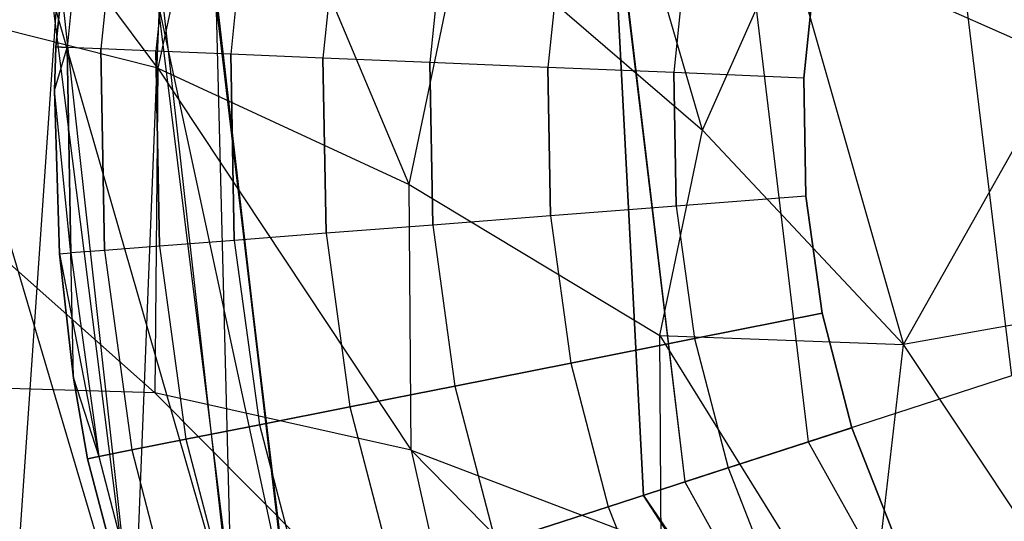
# Model space of a CAD drawing. Extents: x 1.3 to 51.4, y -26.2 to 21.9.
# Tile 36 of 53: x 4.398 to 4.793, y -7.063 to -6.862. Entities that reach past the tile are written whole.
import ezdxf

# ---------------------------------------------------------------- set-up
doc = ezdxf.new("R2010")
doc.units = 0
doc.header["$LTSCALE"] = 2.54
doc.layers.get('0').update_dxf_attribs({"color": 13, "linetype": 'CONTINUOUS'})

# ---------------------------------------------------------------- blocks, each defined once
blk = doc.blocks.new('ARES-205_STL')
at = {"color": 0}
for p, q in [((4.45377, -6.88132, 28.24597), (4.28858, -6.65873, 27.5545)), ((4.45377, -6.88132, 28.24597), (4.28858, -6.65873, 27.5545)), ((4.67194, -6.90613, 28.88871), (4.61961, -6.7262, 28.5734)), ((4.67194, -6.90613, 28.88871), (4.61961, -6.7262, 28.5734)), ((4.48132, -6.75405, 28.246), (4.45377, -6.88132, 28.24597)), ((4.48132, -6.75405, 28.246), (4.45377, -6.88132, 28.24597)), ((4.55443, -6.92794, 28.57279), (4.48132, -6.75405, 28.246)), ((4.55443, -6.92794, 28.57279), (4.48132, -6.75405, 28.246)), ((4.41282, -6.87278, 15.99959), (4.42116, -6.79027, 15.99959)), ((4.42116, -6.79027, 15.89959), (4.41282, -6.87278, 15.89959)), ((4.42116, -6.79027, 15.89959), (4.41282, -6.87278, 15.89959)), ((4.41282, -6.87278, 15.99959), (4.42116, -6.79027, 15.99959)), ((4.42566, -6.79099, 15.8475), (4.41737, -6.87297, 15.8475)), ((4.42566, -6.79099, 15.8475), (4.41737, -6.87297, 15.8475)), ((4.42566, -6.79099, 16.05168), (4.41737, -6.87297, 16.05168)), ((4.42566, -6.79099, 16.05168), (4.41737, -6.87297, 16.05168)), ((4.43902, -6.79315, 15.79698), (4.43089, -6.87353, 15.79698)), ((4.43902, -6.79315, 15.79698), (4.43089, -6.87353, 15.79698)), ((4.43902, -6.79315, 16.1022), (4.43089, -6.87353, 16.1022)), ((4.43902, -6.79315, 16.1022), (4.43089, -6.87353, 16.1022)), ((4.46084, -6.79667, 15.74959), (4.45297, -6.87445, 15.74959)), ((4.46084, -6.79667, 15.74959), (4.45297, -6.87445, 15.74959)), ((4.46084, -6.79667, 16.14959), (4.45297, -6.87445, 16.14959)), ((4.46084, -6.79667, 16.14959), (4.45297, -6.87445, 16.14959)), ((4.63502, -6.79926, 16.28959), (4.6483, -7.05255, 16.28959)), ((4.6483, -7.05255, 10.02756), (4.63502, -6.79926, 10.02756)), ((4.63502, -6.79926, 10.02756), (4.66481, -7.04719, 9.46782)), ((4.63502, -6.79926, 10.02756), (4.66481, -7.04719, 9.46782)), ((4.6483, -7.05255, 10.02756), (4.63502, -6.79926, 10.02756)), ((4.63502, -6.79926, 16.28959), (4.6483, -7.05255, 16.28959)), ((4.49045, -6.80145, 15.70675), (4.48294, -6.87569, 15.70675)), ((4.49045, -6.80145, 15.70675), (4.48294, -6.87569, 15.70675)), ((4.49045, -6.80145, 16.19243), (4.48294, -6.87569, 16.19243)), ((4.49045, -6.80145, 16.19243), (4.48294, -6.87569, 16.19243)), ((4.52695, -6.80734, 15.66978), (4.51989, -6.87723, 15.66978)), ((4.52695, -6.80734, 15.66978), (4.51989, -6.87723, 15.66978)), ((4.52695, -6.80734, 16.2294), (4.51989, -6.87723, 16.2294)), ((4.52695, -6.80734, 16.2294), (4.51989, -6.87723, 16.2294)), ((4.56924, -6.81417, 15.63978), (4.56269, -6.879, 15.63978)), ((4.56924, -6.81417, 15.63978), (4.56269, -6.879, 15.63978)), ((4.56924, -6.81417, 16.2594), (4.56269, -6.879, 16.2594)), ((4.56924, -6.81417, 16.2594), (4.56269, -6.879, 16.2594)), ((4.77265, -6.81499, 8.36847), (4.79573, -7.00465, 8.36159)), ((4.77265, -6.81499, 8.36847), (4.79573, -7.00465, 8.36159)), ((4.55443, -6.92794, 28.57279), (4.57608, -6.82355, 28.5731)), ((4.55443, -6.92794, 28.57279), (4.57608, -6.82355, 28.5731)), ((4.57608, -6.82355, 28.5731), (4.67194, -6.90613, 28.88871)), ((4.57608, -6.82355, 28.5731), (4.67194, -6.90613, 28.88871)), ((4.61603, -6.82172, 15.61768), (4.61004, -6.88097, 15.61768)), ((4.61603, -6.82172, 15.61768), (4.61004, -6.88097, 15.61768)), ((4.61603, -6.82172, 16.2815), (4.61004, -6.88097, 16.2815)), ((4.61603, -6.82172, 16.2815), (4.61004, -6.88097, 16.2815)), ((4.45255, -7.01141, 28.24594), (4.24769, -6.82956, 27.55433)), ((4.45255, -7.01141, 28.24594), (4.24769, -6.82956, 27.55433)), ((4.45377, -6.88132, 28.24597), (4.24769, -6.82956, 27.55433)), ((4.45377, -6.88132, 28.24597), (4.24769, -6.82956, 27.55433)), ((4.6659, -6.82977, 15.60415), (4.66051, -6.88307, 15.60415)), ((4.6659, -6.82977, 15.60415), (4.66051, -6.88307, 15.60415)), ((4.6659, -6.82977, 16.29503), (4.66051, -6.88307, 16.29503)), ((4.6659, -6.82977, 16.29503), (4.66051, -6.88307, 16.29503)), ((4.67194, -6.90613, 28.88871), (4.70615, -6.82926, 28.88904)), ((4.67194, -6.90613, 28.88871), (4.70615, -6.82926, 28.88904)), ((4.70615, -6.82926, 28.88904), (4.81665, -6.87815, 29.19495)), ((4.70615, -6.82926, 28.88904), (4.81665, -6.87815, 29.19495)), ((4.70615, -6.82926, 28.88904), (4.75246, -6.99203, 29.19467)), ((4.70615, -6.82926, 28.88904), (4.75246, -6.99203, 29.19467)), ((4.71256, -6.88523, 15.59959), (4.71732, -6.83807, 15.59959)), ((4.71732, -6.83807, 16.29959), (4.71256, -6.88523, 16.29959)), ((4.71256, -6.88523, 15.59959), (4.71732, -6.83807, 15.59959)), ((4.71732, -6.83807, 16.29959), (4.71256, -6.88523, 16.29959)), ((4.41414, -6.84093, 15.20154), (4.39432, -7.12867, 15.17479)), ((4.41414, -6.84093, 15.20154), (4.39432, -7.12867, 15.17479)), ((4.41414, -6.84093, 14.95154), (4.39432, -7.12867, 14.92479)), ((4.41414, -6.84093, 14.95154), (4.39432, -7.12867, 14.92479)), ((4.41414, -6.84093, 14.70154), (4.39432, -7.12867, 14.67479)), ((4.41414, -6.84093, 14.70154), (4.39432, -7.12867, 14.67479)), ((4.41414, -6.84093, 14.45154), (4.39432, -7.12867, 14.42479)), ((4.41414, -6.84093, 14.45154), (4.39432, -7.12867, 14.42479)), ((4.41414, -6.84093, 14.20154), (4.39432, -7.12867, 14.17479)), ((4.41414, -6.84093, 14.20154), (4.39432, -7.12867, 14.17479)), ((4.41414, -6.84093, 13.95154), (4.39432, -7.12867, 13.92479)), ((4.41414, -6.84093, 13.95154), (4.39432, -7.12867, 13.92479)), ((4.41414, -6.84093, 13.70154), (4.39432, -7.12867, 13.67479)), ((4.41414, -6.84093, 13.70154), (4.39432, -7.12867, 13.67479)), ((4.41414, -6.84093, 13.45154), (4.39432, -7.12867, 13.42479)), ((4.41414, -6.84093, 13.45154), (4.39432, -7.12867, 13.42479)), ((4.41414, -6.84093, 15.20154), (4.44411, -7.11311, 15.18584)), ((4.41414, -6.84093, 14.95154), (4.44411, -7.11311, 14.93584)), ((4.41414, -6.84093, 14.70154), (4.44411, -7.11311, 14.68584)), ((4.41414, -6.84093, 14.45154), (4.44411, -7.11311, 14.43584)), ((4.41414, -6.84093, 14.20154), (4.44411, -7.11311, 14.18584)), ((4.41414, -6.84093, 13.95154), (4.44411, -7.11311, 13.93584)), ((4.41414, -6.84093, 13.70154), (4.44411, -7.11311, 13.68584)), ((4.41414, -6.84093, 13.45154), (4.44411, -7.11311, 13.43584)), ((4.41414, -6.84093, 15.20154), (4.44411, -7.11311, 15.18584)), ((4.41414, -6.84093, 14.95154), (4.44411, -7.11311, 14.93584)), ((4.41414, -6.84093, 14.70154), (4.44411, -7.11311, 14.68584)), ((4.41414, -6.84093, 14.45154), (4.44411, -7.11311, 14.43584)), ((4.41414, -6.84093, 14.20154), (4.44411, -7.11311, 14.18584)), ((4.41414, -6.84093, 13.95154), (4.44411, -7.11311, 13.93584)), ((4.41414, -6.84093, 13.70154), (4.44411, -7.11311, 13.68584)), ((4.41414, -6.84093, 13.45154), (4.44411, -7.11311, 13.43584)), ((4.69155, -6.84133, 8.91485), (4.7143, -7.03111, 8.91023)), ((4.69155, -6.84133, 8.91485), (4.7143, -7.03111, 8.91023)), ((4.45463, -6.84586, 15.23387), (4.44411, -7.11311, 15.18584)), ((4.45463, -6.84586, 15.23387), (4.44411, -7.11311, 15.18584)), ((4.45463, -6.84586, 14.98387), (4.44411, -7.11311, 14.93584)), ((4.45463, -6.84586, 14.98387), (4.44411, -7.11311, 14.93584)), ((4.45463, -6.84586, 14.73387), (4.44411, -7.11311, 14.68584)), ((4.45463, -6.84586, 14.73387), (4.44411, -7.11311, 14.68584)), ((4.45463, -6.84586, 14.48387), (4.44411, -7.11311, 14.43584)), ((4.45463, -6.84586, 14.48387), (4.44411, -7.11311, 14.43584)), ((4.45463, -6.84586, 14.23387), (4.44411, -7.11311, 14.18584)), ((4.45463, -6.84586, 14.23387), (4.44411, -7.11311, 14.18584)), ((4.45463, -6.84586, 13.98387), (4.44411, -7.11311, 13.93584)), ((4.45463, -6.84586, 13.98387), (4.44411, -7.11311, 13.93584)), ((4.45463, -6.84586, 13.73387), (4.44411, -7.11311, 13.68584)), ((4.45463, -6.84586, 13.73387), (4.44411, -7.11311, 13.68584)), ((4.45463, -6.84586, 13.48387), (4.44411, -7.11311, 13.43584)), ((4.45463, -6.84586, 13.48387), (4.44411, -7.11311, 13.43584)), ((4.45463, -6.84586, 15.23387), (4.4834, -7.10215, 15.21817)), ((4.45463, -6.84586, 14.98387), (4.4834, -7.10215, 14.96817)), ((4.45463, -6.84586, 14.73387), (4.4834, -7.10215, 14.71817)), ((4.45463, -6.84586, 14.48387), (4.4834, -7.10215, 14.46817)), ((4.45463, -6.84586, 14.23387), (4.4834, -7.10215, 14.21817)), ((4.45463, -6.84586, 13.98387), (4.4834, -7.10215, 13.96817)), ((4.45463, -6.84586, 13.73387), (4.4834, -7.10215, 13.71817)), ((4.45463, -6.84586, 13.48387), (4.4834, -7.10215, 13.46817)), ((4.45463, -6.84586, 15.23387), (4.4834, -7.10215, 15.21817)), ((4.45463, -6.84586, 14.98387), (4.4834, -7.10215, 14.96817)), ((4.45463, -6.84586, 14.73387), (4.4834, -7.10215, 14.71817)), ((4.45463, -6.84586, 14.48387), (4.4834, -7.10215, 14.46817)), ((4.45463, -6.84586, 14.23387), (4.4834, -7.10215, 14.21817)), ((4.45463, -6.84586, 13.98387), (4.4834, -7.10215, 13.96817)), ((4.45463, -6.84586, 13.73387), (4.4834, -7.10215, 13.71817)), ((4.45463, -6.84586, 13.48387), (4.4834, -7.10215, 13.46817)), ((4.44548, -7.12429, 13.64433), (4.36408, -6.84859, 13.67013)), ((4.44548, -7.12429, 13.64433), (4.36408, -6.84859, 13.67013)), ((4.44548, -7.12429, 13.89433), (4.36408, -6.84859, 13.92013)), ((4.44548, -7.12429, 13.89433), (4.36408, -6.84859, 13.92013)), ((4.44548, -7.12429, 14.14433), (4.36408, -6.84859, 14.17013)), ((4.44548, -7.12429, 14.14433), (4.36408, -6.84859, 14.17013)), ((4.44548, -7.12429, 14.39433), (4.36408, -6.84859, 14.42013)), ((4.44548, -7.12429, 14.39433), (4.36408, -6.84859, 14.42013)), ((4.44548, -7.12429, 14.64433), (4.36408, -6.84859, 14.67013)), ((4.44548, -7.12429, 14.64433), (4.36408, -6.84859, 14.67013)), ((4.44548, -7.12429, 14.89433), (4.36408, -6.84859, 14.92013)), ((4.44548, -7.12429, 14.89433), (4.36408, -6.84859, 14.92013)), ((4.44548, -7.12429, 15.14433), (4.36408, -6.84859, 15.17013)), ((4.44548, -7.12429, 15.14433), (4.36408, -6.84859, 15.17013)), ((4.44548, -7.12429, 15.39433), (4.36408, -6.84859, 15.42013)), ((4.44548, -7.12429, 15.39433), (4.36408, -6.84859, 15.42013)), ((4.41113, -6.85179, 15.41003), (4.48522, -7.10956, 15.36171)), ((4.41113, -6.85179, 15.41003), (4.48522, -7.10956, 15.36171)), ((4.41113, -6.85179, 15.41003), (4.44548, -7.12429, 15.39433)), ((4.41113, -6.85179, 15.16003), (4.48522, -7.10956, 15.11171)), ((4.41113, -6.85179, 15.16003), (4.48522, -7.10956, 15.11171)), ((4.41113, -6.85179, 15.16003), (4.44548, -7.12429, 15.14433)), ((4.41113, -6.85179, 14.91003), (4.48522, -7.10956, 14.86171)), ((4.41113, -6.85179, 14.91003), (4.48522, -7.10956, 14.86171)), ((4.41113, -6.85179, 14.91003), (4.44548, -7.12429, 14.89433)), ((4.41113, -6.85179, 14.66003), (4.48522, -7.10956, 14.61171)), ((4.41113, -6.85179, 14.66003), (4.48522, -7.10956, 14.61171)), ((4.41113, -6.85179, 14.66003), (4.44548, -7.12429, 14.64433)), ((4.41113, -6.85179, 14.41003), (4.48522, -7.10956, 14.36171)), ((4.41113, -6.85179, 14.41003), (4.48522, -7.10956, 14.36171)), ((4.41113, -6.85179, 14.41003), (4.44548, -7.12429, 14.39433)), ((4.41113, -6.85179, 14.16003), (4.48522, -7.10956, 14.11171)), ((4.41113, -6.85179, 14.16003), (4.48522, -7.10956, 14.11171)), ((4.41113, -6.85179, 14.16003), (4.44548, -7.12429, 14.14433)), ((4.41113, -6.85179, 13.91003), (4.48522, -7.10956, 13.86171)), ((4.41113, -6.85179, 13.91003), (4.48522, -7.10956, 13.86171)), ((4.41113, -6.85179, 13.91003), (4.44548, -7.12429, 13.89433)), ((4.41113, -6.85179, 13.66003), (4.48522, -7.10956, 13.61171)), ((4.41113, -6.85179, 13.66003), (4.48522, -7.10956, 13.61171)), ((4.41113, -6.85179, 13.66003), (4.44548, -7.12429, 13.64433)), ((4.41113, -6.85179, 13.66003), (4.44548, -7.12429, 13.64433)), ((4.41113, -6.85179, 13.91003), (4.44548, -7.12429, 13.89433)), ((4.41113, -6.85179, 14.16003), (4.44548, -7.12429, 14.14433)), ((4.41113, -6.85179, 14.41003), (4.44548, -7.12429, 14.39433)), ((4.41113, -6.85179, 14.66003), (4.44548, -7.12429, 14.64433)), ((4.41113, -6.85179, 14.91003), (4.44548, -7.12429, 14.89433)), ((4.41113, -6.85179, 15.16003), (4.44548, -7.12429, 15.14433)), ((4.41113, -6.85179, 15.41003), (4.44548, -7.12429, 15.39433)), ((4.47687, -6.85017, 15.28176), (4.4834, -7.10215, 15.21817)), ((4.47687, -6.85017, 15.28176), (4.4834, -7.10215, 15.21817)), ((4.47687, -6.85017, 15.28176), (4.50559, -7.09761, 15.26606)), ((4.47687, -6.85017, 15.03176), (4.4834, -7.10215, 14.96817)), ((4.47687, -6.85017, 15.03176), (4.4834, -7.10215, 14.96817)), ((4.47687, -6.85017, 15.03176), (4.50559, -7.09761, 15.01606)), ((4.47687, -6.85017, 14.78176), (4.4834, -7.10215, 14.71817)), ((4.47687, -6.85017, 14.78176), (4.4834, -7.10215, 14.71817)), ((4.47687, -6.85017, 14.78176), (4.50559, -7.09761, 14.76606)), ((4.47687, -6.85017, 14.53176), (4.4834, -7.10215, 14.46817)), ((4.47687, -6.85017, 14.53176), (4.4834, -7.10215, 14.46817)), ((4.47687, -6.85017, 14.53176), (4.50559, -7.09761, 14.51606)), ((4.47687, -6.85017, 14.28176), (4.4834, -7.10215, 14.21817)), ((4.47687, -6.85017, 14.28176), (4.4834, -7.10215, 14.21817)), ((4.47687, -6.85017, 14.28176), (4.50559, -7.09761, 14.26606)), ((4.47687, -6.85017, 14.03176), (4.4834, -7.10215, 13.96817)), ((4.47687, -6.85017, 14.03176), (4.4834, -7.10215, 13.96817)), ((4.47687, -6.85017, 14.03176), (4.50559, -7.09761, 14.01606)), ((4.47687, -6.85017, 13.78176), (4.4834, -7.10215, 13.71817)), ((4.47687, -6.85017, 13.78176), (4.4834, -7.10215, 13.71817)), ((4.47687, -6.85017, 13.78176), (4.50559, -7.09761, 13.76606)), ((4.47687, -6.85017, 13.53176), (4.4834, -7.10215, 13.46817)), ((4.47687, -6.85017, 13.53176), (4.4834, -7.10215, 13.46817)), ((4.47687, -6.85017, 13.53176), (4.50559, -7.09761, 13.51606)), ((4.47687, -6.85017, 15.28176), (4.50559, -7.09761, 15.26606)), ((4.47687, -6.85017, 15.03176), (4.50559, -7.09761, 15.01606)), ((4.47687, -6.85017, 14.78176), (4.50559, -7.09761, 14.76606)), ((4.47687, -6.85017, 14.53176), (4.50559, -7.09761, 14.51606)), ((4.47687, -6.85017, 14.28176), (4.50559, -7.09761, 14.26606)), ((4.47687, -6.85017, 14.03176), (4.50559, -7.09761, 14.01606)), ((4.47687, -6.85017, 13.78176), (4.50559, -7.09761, 13.76606)), ((4.47687, -6.85017, 13.53176), (4.50559, -7.09761, 13.51606)), ((4.45347, -6.85341, 15.37741), (4.50636, -7.09999, 15.31312)), ((4.45347, -6.85341, 15.37741), (4.50636, -7.09999, 15.31312)), ((4.45347, -6.85341, 15.37741), (4.48522, -7.10956, 15.36171)), ((4.45347, -6.85341, 15.12741), (4.50636, -7.09999, 15.06312)), ((4.45347, -6.85341, 15.12741), (4.50636, -7.09999, 15.06312)), ((4.45347, -6.85341, 15.12741), (4.48522, -7.10956, 15.11171)), ((4.45347, -6.85341, 14.87741), (4.50636, -7.09999, 14.81312)), ((4.45347, -6.85341, 14.87741), (4.50636, -7.09999, 14.81312)), ((4.45347, -6.85341, 14.87741), (4.48522, -7.10956, 14.86171)), ((4.45347, -6.85341, 14.62741), (4.50636, -7.09999, 14.56312)), ((4.45347, -6.85341, 14.62741), (4.50636, -7.09999, 14.56312)), ((4.45347, -6.85341, 14.62741), (4.48522, -7.10956, 14.61171)), ((4.45347, -6.85341, 14.37741), (4.50636, -7.09999, 14.31312)), ((4.45347, -6.85341, 14.37741), (4.50636, -7.09999, 14.31312)), ((4.45347, -6.85341, 14.37741), (4.48522, -7.10956, 14.36171)), ((4.45347, -6.85341, 14.12741), (4.50636, -7.09999, 14.06312)), ((4.45347, -6.85341, 14.12741), (4.50636, -7.09999, 14.06312)), ((4.45347, -6.85341, 14.12741), (4.48522, -7.10956, 14.11171)), ((4.45347, -6.85341, 13.87741), (4.50636, -7.09999, 13.81312)), ((4.45347, -6.85341, 13.87741), (4.50636, -7.09999, 13.81312)), ((4.45347, -6.85341, 13.87741), (4.48522, -7.10956, 13.86171)), ((4.45347, -6.85341, 13.62741), (4.50636, -7.09999, 13.56312)), ((4.45347, -6.85341, 13.62741), (4.50636, -7.09999, 13.56312)), ((4.45347, -6.85341, 13.62741), (4.48522, -7.10956, 13.61171)), ((4.45347, -6.85341, 15.37741), (4.48522, -7.10956, 15.36171)), ((4.45347, -6.85341, 15.12741), (4.48522, -7.10956, 15.11171)), ((4.45347, -6.85341, 14.87741), (4.48522, -7.10956, 14.86171)), ((4.45347, -6.85341, 14.62741), (4.48522, -7.10956, 14.61171)), ((4.45347, -6.85341, 14.37741), (4.48522, -7.10956, 14.36171)), ((4.45347, -6.85341, 14.12741), (4.48522, -7.10956, 14.11171)), ((4.45347, -6.85341, 13.87741), (4.48522, -7.10956, 13.86171)), ((4.45347, -6.85341, 13.62741), (4.48522, -7.10956, 13.61171)), ((4.47667, -6.85266, 15.32882), (4.50559, -7.09761, 15.26606)), ((4.47667, -6.85266, 15.32882), (4.50559, -7.09761, 15.26606)), ((4.47667, -6.85266, 15.32882), (4.50636, -7.09999, 15.31312)), ((4.47667, -6.85266, 15.07882), (4.50559, -7.09761, 15.01606)), ((4.47667, -6.85266, 15.07882), (4.50559, -7.09761, 15.01606)), ((4.47667, -6.85266, 15.07882), (4.50636, -7.09999, 15.06312)), ((4.47667, -6.85266, 14.82882), (4.50559, -7.09761, 14.76606)), ((4.47667, -6.85266, 14.82882), (4.50559, -7.09761, 14.76606)), ((4.47667, -6.85266, 14.82882), (4.50636, -7.09999, 14.81312)), ((4.47667, -6.85266, 14.57882), (4.50559, -7.09761, 14.51606)), ((4.47667, -6.85266, 14.57882), (4.50559, -7.09761, 14.51606)), ((4.47667, -6.85266, 14.57882), (4.50636, -7.09999, 14.56312)), ((4.47667, -6.85266, 14.32882), (4.50559, -7.09761, 14.26606)), ((4.47667, -6.85266, 14.32882), (4.50559, -7.09761, 14.26606)), ((4.47667, -6.85266, 14.32882), (4.50636, -7.09999, 14.31312)), ((4.47667, -6.85266, 14.07882), (4.50559, -7.09761, 14.01606)), ((4.47667, -6.85266, 14.07882), (4.50559, -7.09761, 14.01606)), ((4.47667, -6.85266, 14.07882), (4.50636, -7.09999, 14.06312)), ((4.47667, -6.85266, 13.82882), (4.50559, -7.09761, 13.76606)), ((4.47667, -6.85266, 13.82882), (4.50559, -7.09761, 13.76606)), ((4.47667, -6.85266, 13.82882), (4.50636, -7.09999, 13.81312)), ((4.47667, -6.85266, 13.57882), (4.50559, -7.09761, 13.51606)), ((4.47667, -6.85266, 13.57882), (4.50559, -7.09761, 13.51606)), ((4.47667, -6.85266, 13.57882), (4.50636, -7.09999, 13.56312)), ((4.47667, -6.85266, 15.32882), (4.50636, -7.09999, 15.31312)), ((4.47667, -6.85266, 15.07882), (4.50636, -7.09999, 15.06312)), ((4.47667, -6.85266, 14.82882), (4.50636, -7.09999, 14.81312)), ((4.47667, -6.85266, 14.57882), (4.50636, -7.09999, 14.56312)), ((4.47667, -6.85266, 14.32882), (4.50636, -7.09999, 14.31312)), ((4.47667, -6.85266, 14.07882), (4.50636, -7.09999, 14.06312)), ((4.47667, -6.85266, 13.82882), (4.50636, -7.09999, 13.81312)), ((4.47667, -6.85266, 13.57882), (4.50636, -7.09999, 13.56312)), ((4.64227, -6.85735, 9.47013), (4.66481, -7.04719, 9.46782)), ((4.64227, -6.85735, 9.47013), (4.66481, -7.04719, 9.46782)), ((4.41231, -6.89025, 15.99959), (4.41282, -6.87278, 15.99959)), ((4.41282, -6.87278, 15.89959), (4.41231, -6.89025, 15.89959)), ((4.41282, -6.87278, 15.89959), (4.41231, -6.89025, 15.89959)), ((4.41231, -6.89025, 15.99959), (4.41282, -6.87278, 15.99959)), ((4.41231, -6.89025, 15.89959), (4.41737, -6.87297, 15.8475)), ((4.41231, -6.89025, 15.89959), (4.41737, -6.87297, 15.8475)), ((4.41231, -6.89025, 15.99959), (4.41737, -6.87297, 16.05168)), ((4.41231, -6.89025, 15.99959), (4.41737, -6.87297, 16.05168)), ((4.41282, -6.87278, 15.99959), (4.41282, -6.87278, 15.89959)), ((4.41282, -6.87278, 15.99959), (4.41282, -6.87278, 15.89959)), ((4.41282, -6.87278, 15.89959), (4.41737, -6.87297, 15.8475)), ((4.41282, -6.87278, 15.89959), (4.41737, -6.87297, 15.8475)), ((4.41737, -6.87297, 16.05168), (4.41282, -6.87278, 15.99959)), ((4.41737, -6.87297, 16.05168), (4.41282, -6.87278, 15.99959)), ((4.41737, -6.87297, 15.8475), (4.41883, -6.95536, 15.8475)), ((4.43089, -6.87353, 15.79698), (4.41737, -6.87297, 15.8475)), ((4.41737, -6.87297, 15.8475), (4.41883, -6.95536, 15.8475)), ((4.43089, -6.87353, 15.79698), (4.41737, -6.87297, 15.8475)), ((4.41883, -6.95536, 16.05168), (4.41737, -6.87297, 16.05168)), ((4.41883, -6.95536, 16.05168), (4.41737, -6.87297, 16.05168)), ((4.43089, -6.87353, 16.1022), (4.41737, -6.87297, 16.05168)), ((4.43089, -6.87353, 16.1022), (4.41737, -6.87297, 16.05168)), ((4.43089, -6.87353, 15.79698), (4.43233, -6.95431, 15.79698)), ((4.45297, -6.87445, 15.74959), (4.43089, -6.87353, 15.79698)), ((4.43089, -6.87353, 15.79698), (4.43233, -6.95431, 15.79698)), ((4.45297, -6.87445, 15.74959), (4.43089, -6.87353, 15.79698)), ((4.43233, -6.95431, 16.1022), (4.43089, -6.87353, 16.1022)), ((4.43233, -6.95431, 16.1022), (4.43089, -6.87353, 16.1022)), ((4.45297, -6.87445, 16.14959), (4.43089, -6.87353, 16.1022)), ((4.45297, -6.87445, 16.14959), (4.43089, -6.87353, 16.1022)), ((4.45297, -6.87445, 15.74959), (4.45436, -6.95261, 15.74959)), ((4.48294, -6.87569, 15.70675), (4.45297, -6.87445, 15.74959)), ((4.45297, -6.87445, 15.74959), (4.45436, -6.95261, 15.74959)), ((4.48294, -6.87569, 15.70675), (4.45297, -6.87445, 15.74959)), ((4.45436, -6.95261, 16.14959), (4.45297, -6.87445, 16.14959)), ((4.45436, -6.95261, 16.14959), (4.45297, -6.87445, 16.14959)), ((4.48294, -6.87569, 16.19243), (4.45297, -6.87445, 16.14959)), ((4.48294, -6.87569, 16.19243), (4.45297, -6.87445, 16.14959)), ((4.48294, -6.87569, 15.70675), (4.48427, -6.9503, 15.70675)), ((4.51989, -6.87723, 15.66978), (4.48294, -6.87569, 15.70675)), ((4.48294, -6.87569, 15.70675), (4.48427, -6.9503, 15.70675)), ((4.51989, -6.87723, 15.66978), (4.48294, -6.87569, 15.70675)), ((4.48427, -6.9503, 16.19243), (4.48294, -6.87569, 16.19243)), ((4.48427, -6.9503, 16.19243), (4.48294, -6.87569, 16.19243)), ((4.51989, -6.87723, 16.2294), (4.48294, -6.87569, 16.19243)), ((4.51989, -6.87723, 16.2294), (4.48294, -6.87569, 16.19243)), ((4.51989, -6.87723, 15.66978), (4.52114, -6.94746, 15.66978)), ((4.56269, -6.879, 15.63978), (4.51989, -6.87723, 15.66978)), ((4.51989, -6.87723, 15.66978), (4.52114, -6.94746, 15.66978)), ((4.56269, -6.879, 15.63978), (4.51989, -6.87723, 15.66978)), ((4.52114, -6.94746, 16.2294), (4.51989, -6.87723, 16.2294)), ((4.52114, -6.94746, 16.2294), (4.51989, -6.87723, 16.2294)), ((4.56269, -6.879, 16.2594), (4.51989, -6.87723, 16.2294)), ((4.56269, -6.879, 16.2594), (4.51989, -6.87723, 16.2294)), ((4.56269, -6.879, 15.63978), (4.56384, -6.94416, 15.63978)), ((4.61004, -6.88097, 15.61768), (4.56269, -6.879, 15.63978)), ((4.56269, -6.879, 15.63978), (4.56384, -6.94416, 15.63978)), ((4.61004, -6.88097, 15.61768), (4.56269, -6.879, 15.63978)), ((4.56384, -6.94416, 16.2594), (4.56269, -6.879, 16.2594)), ((4.56384, -6.94416, 16.2594), (4.56269, -6.879, 16.2594)), ((4.61004, -6.88097, 16.2815), (4.56269, -6.879, 16.2594)), ((4.61004, -6.88097, 16.2815), (4.56269, -6.879, 16.2594)), ((4.75246, -6.99203, 29.19467), (4.81665, -6.87815, 29.19495)), ((4.75246, -6.99203, 29.19467), (4.81665, -6.87815, 29.19495)), ((4.45377, -6.88132, 28.24597), (4.45255, -7.01141, 28.24594)), ((4.45377, -6.88132, 28.24597), (4.45255, -7.01141, 28.24594)), ((4.45377, -6.88132, 28.24597), (4.55443, -6.92794, 28.57279)), ((4.45377, -6.88132, 28.24597), (4.55443, -6.92794, 28.57279)), ((4.45377, -6.88132, 28.24597), (4.55528, -7.03449, 28.5725)), ((4.45377, -6.88132, 28.24597), (4.55528, -7.03449, 28.5725)), ((4.61004, -6.88097, 15.61768), (4.6111, -6.94051, 15.61768)), ((4.66051, -6.88307, 15.60415), (4.61004, -6.88097, 15.61768)), ((4.61004, -6.88097, 15.61768), (4.6111, -6.94051, 15.61768)), ((4.66051, -6.88307, 15.60415), (4.61004, -6.88097, 15.61768)), ((4.6111, -6.94051, 16.2815), (4.61004, -6.88097, 16.2815)), ((4.6111, -6.94051, 16.2815), (4.61004, -6.88097, 16.2815)), ((4.66051, -6.88307, 16.29503), (4.61004, -6.88097, 16.2815)), ((4.66051, -6.88307, 16.29503), (4.61004, -6.88097, 16.2815)), ((4.66051, -6.88307, 15.60415), (4.66146, -6.93662, 15.60415)), ((4.71256, -6.88523, 15.59959), (4.66051, -6.88307, 15.60415)), ((4.66051, -6.88307, 15.60415), (4.66146, -6.93662, 15.60415)), ((4.71256, -6.88523, 15.59959), (4.66051, -6.88307, 15.60415)), ((4.66146, -6.93662, 16.29503), (4.66051, -6.88307, 16.29503)), ((4.66146, -6.93662, 16.29503), (4.66051, -6.88307, 16.29503)), ((4.71256, -6.88523, 16.29959), (4.66051, -6.88307, 16.29503)), ((4.71256, -6.88523, 16.29959), (4.66051, -6.88307, 16.29503)), ((4.7134, -6.93261, 15.59959), (4.71256, -6.88523, 15.59959)), ((4.71256, -6.88523, 16.29959), (4.7134, -6.93261, 16.29959)), ((4.7134, -6.93261, 15.59959), (4.71256, -6.88523, 15.59959)), ((4.71256, -6.88523, 16.29959), (4.7134, -6.93261, 16.29959)), ((4.41429, -6.95571, 15.99959), (4.41231, -6.89025, 15.99959)), ((4.41231, -6.89025, 15.99959), (4.41231, -6.89025, 15.89959)), ((4.41231, -6.89025, 15.89959), (4.41429, -6.95571, 15.89959)), ((4.41231, -6.89025, 15.99959), (4.41231, -6.89025, 15.89959)), ((4.41883, -6.95536, 15.8475), (4.41231, -6.89025, 15.89959)), ((4.41231, -6.89025, 15.89959), (4.41429, -6.95571, 15.89959)), ((4.41883, -6.95536, 15.8475), (4.41231, -6.89025, 15.89959)), ((4.41429, -6.95571, 15.99959), (4.41231, -6.89025, 15.99959)), ((4.41883, -6.95536, 16.05168), (4.41231, -6.89025, 15.99959)), ((4.41883, -6.95536, 16.05168), (4.41231, -6.89025, 15.99959)), ((4.65488, -6.98847, 28.88839), (4.67194, -6.90613, 28.88871)), ((4.65488, -6.98847, 28.88839), (4.67194, -6.90613, 28.88871)), ((4.67194, -6.90613, 28.88871), (4.75246, -6.99203, 29.19467)), ((4.67194, -6.90613, 28.88871), (4.75246, -6.99203, 29.19467)), ((4.55443, -6.92794, 28.57279), (4.65488, -6.98847, 28.88839)), ((4.55528, -7.03449, 28.5725), (4.55443, -6.92794, 28.57279)), ((4.55443, -6.92794, 28.57279), (4.65488, -6.98847, 28.88839)), ((4.55528, -7.03449, 28.5725), (4.55443, -6.92794, 28.57279)), ((4.7134, -6.93261, 15.59959), (4.66146, -6.93662, 15.60415)), ((4.7134, -6.93261, 15.59959), (4.66146, -6.93662, 15.60415)), ((4.7134, -6.93261, 16.29959), (4.66146, -6.93662, 16.29503)), ((4.7134, -6.93261, 16.29959), (4.66146, -6.93662, 16.29503)), ((4.71984, -6.97956, 15.59959), (4.7134, -6.93261, 15.59959)), ((4.7134, -6.93261, 16.29959), (4.71984, -6.97956, 16.29959)), ((4.71984, -6.97956, 15.59959), (4.7134, -6.93261, 15.59959)), ((4.7134, -6.93261, 16.29959), (4.71984, -6.97956, 16.29959)), ((4.66146, -6.93662, 15.60415), (4.6111, -6.94051, 15.61768)), ((4.66146, -6.93662, 15.60415), (4.6111, -6.94051, 15.61768)), ((4.66146, -6.93662, 16.29503), (4.6111, -6.94051, 16.2815)), ((4.66146, -6.93662, 16.29503), (4.6111, -6.94051, 16.2815)), ((4.66146, -6.93662, 15.60415), (4.66874, -6.98969, 15.60415)), ((4.66146, -6.93662, 15.60415), (4.66874, -6.98969, 15.60415)), ((4.66146, -6.93662, 16.29503), (4.66874, -6.98969, 16.29503)), ((4.66146, -6.93662, 16.29503), (4.66874, -6.98969, 16.29503)), ((4.6111, -6.94051, 15.61768), (4.56384, -6.94416, 15.63978)), ((4.6111, -6.94051, 15.61768), (4.56384, -6.94416, 15.63978)), ((4.6111, -6.94051, 16.2815), (4.56384, -6.94416, 16.2594)), ((4.6111, -6.94051, 16.2815), (4.56384, -6.94416, 16.2594)), ((4.6111, -6.94051, 15.61768), (4.61919, -6.99951, 15.61768)), ((4.6111, -6.94051, 15.61768), (4.61919, -6.99951, 15.61768)), ((4.6111, -6.94051, 16.2815), (4.61919, -6.99951, 16.2815)), ((4.6111, -6.94051, 16.2815), (4.61919, -6.99951, 16.2815)), ((4.56384, -6.94416, 15.63978), (4.52114, -6.94746, 15.66978)), ((4.56384, -6.94416, 15.63978), (4.52114, -6.94746, 15.66978)), ((4.56384, -6.94416, 16.2594), (4.52114, -6.94746, 16.2294)), ((4.56384, -6.94416, 16.2594), (4.52114, -6.94746, 16.2294)), ((4.56384, -6.94416, 15.63978), (4.5727, -7.00872, 15.63978)), ((4.56384, -6.94416, 15.63978), (4.5727, -7.00872, 15.63978)), ((4.56384, -6.94416, 16.2594), (4.5727, -7.00872, 16.2594)), ((4.56384, -6.94416, 16.2594), (4.5727, -7.00872, 16.2594)), ((4.48427, -6.9503, 15.70675), (4.45436, -6.95261, 15.74959)), ((4.48427, -6.9503, 15.70675), (4.45436, -6.95261, 15.74959)), ((4.48427, -6.9503, 16.19243), (4.45436, -6.95261, 16.14959)), ((4.48427, -6.9503, 16.19243), (4.45436, -6.95261, 16.14959)), ((4.52114, -6.94746, 15.66978), (4.48427, -6.9503, 15.70675)), ((4.52114, -6.94746, 15.66978), (4.48427, -6.9503, 15.70675)), ((4.52114, -6.94746, 16.2294), (4.48427, -6.9503, 16.19243)), ((4.52114, -6.94746, 16.2294), (4.48427, -6.9503, 16.19243)), ((4.48427, -6.9503, 15.70675), (4.49441, -7.02423, 15.70675)), ((4.48427, -6.9503, 15.70675), (4.49441, -7.02423, 15.70675)), ((4.48427, -6.9503, 16.19243), (4.49441, -7.02423, 16.19243)), ((4.48427, -6.9503, 16.19243), (4.49441, -7.02423, 16.19243)), ((4.52114, -6.94746, 15.66978), (4.53068, -7.01704, 15.66978)), ((4.52114, -6.94746, 15.66978), (4.53068, -7.01704, 15.66978)), ((4.52114, -6.94746, 16.2294), (4.53068, -7.01704, 16.2294)), ((4.52114, -6.94746, 16.2294), (4.53068, -7.01704, 16.2294)), ((4.43233, -6.95431, 15.79698), (4.41883, -6.95536, 15.8475)), ((4.43233, -6.95431, 15.79698), (4.41883, -6.95536, 15.8475)), ((4.43233, -6.95431, 16.1022), (4.41883, -6.95536, 16.05168)), ((4.43233, -6.95431, 16.1022), (4.41883, -6.95536, 16.05168)), ((4.45436, -6.95261, 15.74959), (4.43233, -6.95431, 15.79698)), ((4.45436, -6.95261, 15.74959), (4.43233, -6.95431, 15.79698)), ((4.45436, -6.95261, 16.14959), (4.43233, -6.95431, 16.1022)), ((4.45436, -6.95261, 16.14959), (4.43233, -6.95431, 16.1022)), ((4.43233, -6.95431, 15.79698), (4.44331, -7.03436, 15.79698)), ((4.43233, -6.95431, 15.79698), (4.44331, -7.03436, 15.79698)), ((4.43233, -6.95431, 16.1022), (4.44331, -7.03436, 16.1022)), ((4.43233, -6.95431, 16.1022), (4.44331, -7.03436, 16.1022)), ((4.45436, -6.95261, 15.74959), (4.46499, -7.03006, 15.74959)), ((4.45436, -6.95261, 15.74959), (4.46499, -7.03006, 15.74959)), ((4.45436, -6.95261, 16.14959), (4.46499, -7.03006, 16.14959)), ((4.45436, -6.95261, 16.14959), (4.46499, -7.03006, 16.14959)), ((4.41429, -6.95571, 15.89959), (4.41883, -6.95536, 15.8475)), ((4.41429, -6.95571, 15.89959), (4.41883, -6.95536, 15.8475)), ((4.41429, -6.95571, 15.99959), (4.41883, -6.95536, 16.05168)), ((4.41429, -6.95571, 15.99959), (4.41883, -6.95536, 16.05168)), ((4.41995, -7.0056, 15.99959), (4.41429, -6.95571, 15.99959)), ((4.41429, -6.95571, 15.99959), (4.41429, -6.95571, 15.89959)), ((4.41429, -6.95571, 15.89959), (4.41995, -7.0056, 15.89959)), ((4.41429, -6.95571, 15.99959), (4.41429, -6.95571, 15.89959)), ((4.41429, -6.95571, 15.89959), (4.41995, -7.0056, 15.89959)), ((4.41429, -6.95571, 15.99959), (4.43003, -7.03699, 16.05168)), ((4.41429, -6.95571, 15.99959), (4.43003, -7.03699, 16.05168)), ((4.41995, -7.0056, 15.99959), (4.41429, -6.95571, 15.99959)), ((4.41995, -7.0056, 15.89959), (4.41883, -6.95536, 15.8475)), ((4.41883, -6.95536, 15.8475), (4.43003, -7.03699, 15.8475)), ((4.41995, -7.0056, 15.89959), (4.41883, -6.95536, 15.8475)), ((4.41883, -6.95536, 15.8475), (4.43003, -7.03699, 15.8475)), ((4.41883, -6.95536, 16.05168), (4.43003, -7.03699, 16.05168)), ((4.41883, -6.95536, 16.05168), (4.43003, -7.03699, 16.05168)), ((4.85282, -6.97426, 29.49089), (4.75246, -6.99203, 29.19467)), ((4.85282, -6.97426, 29.49089), (4.75246, -6.99203, 29.19467)), ((4.71984, -6.97956, 15.59959), (4.66874, -6.98969, 15.60415)), ((4.71984, -6.97956, 15.59959), (4.66874, -6.98969, 15.60415)), ((4.66874, -6.98969, 16.29503), (4.71984, -6.97956, 16.29959)), ((4.66874, -6.98969, 16.29503), (4.71984, -6.97956, 16.29959)), ((4.73179, -7.02543, 15.59959), (4.71984, -6.97956, 15.59959)), ((4.71984, -6.97956, 16.29959), (4.73179, -7.02543, 16.29959)), ((4.73179, -7.02543, 15.59959), (4.71984, -6.97956, 15.59959)), ((4.71984, -6.97956, 16.29959), (4.73179, -7.02543, 16.29959)), ((4.66874, -6.98969, 15.60415), (4.61919, -6.99951, 15.61768)), ((4.66874, -6.98969, 15.60415), (4.61919, -6.99951, 15.61768)), ((4.61919, -6.99951, 16.2815), (4.66874, -6.98969, 16.29503)), ((4.61919, -6.99951, 16.2815), (4.66874, -6.98969, 16.29503)), ((4.65544, -7.07256, 28.88806), (4.65488, -6.98847, 28.88839)), ((4.65488, -6.98847, 28.88839), (4.75246, -6.99203, 29.19467)), ((4.65488, -6.98847, 28.88839), (4.75246, -6.99203, 29.19467)), ((4.65488, -6.98847, 28.88839), (4.73762, -7.12183, 29.19439)), ((4.65544, -7.07256, 28.88806), (4.65488, -6.98847, 28.88839)), ((4.65488, -6.98847, 28.88839), (4.73762, -7.12183, 29.19439)), ((4.66874, -6.98969, 15.60415), (4.68224, -7.04152, 15.60415)), ((4.66874, -6.98969, 15.60415), (4.68224, -7.04152, 15.60415)), ((4.66874, -6.98969, 16.29503), (4.68224, -7.04152, 16.29503)), ((4.66874, -6.98969, 16.29503), (4.68224, -7.04152, 16.29503)), ((4.73762, -7.12183, 29.19439), (4.75246, -6.99203, 29.19467)), ((4.73762, -7.12183, 29.19439), (4.75246, -6.99203, 29.19467)), ((4.80217, -7.06695, 29.49099), (4.75246, -6.99203, 29.19467)), ((4.80217, -7.06695, 29.49099), (4.75246, -6.99203, 29.19467)), ((4.61919, -6.99951, 15.61768), (4.5727, -7.00872, 15.63978)), ((4.61919, -6.99951, 15.61768), (4.5727, -7.00872, 15.63978)), ((4.5727, -7.00872, 16.2594), (4.61919, -6.99951, 16.2815)), ((4.5727, -7.00872, 16.2594), (4.61919, -6.99951, 16.2815)), ((4.61919, -6.99951, 15.61768), (4.63421, -7.05713, 15.61768)), ((4.61919, -6.99951, 15.61768), (4.63421, -7.05713, 15.61768)), ((4.61919, -6.99951, 16.2815), (4.63421, -7.05713, 16.2815)), ((4.61919, -6.99951, 16.2815), (4.63421, -7.05713, 16.2815)), ((4.45255, -7.01141, 28.24594), (4.23828, -7.00519, 27.55417)), ((4.45255, -7.01141, 28.24594), (4.23828, -7.00519, 27.55417)), ((4.42556, -7.03787, 15.99959), (4.41995, -7.0056, 15.99959)), ((4.41995, -7.0056, 15.99959), (4.41995, -7.0056, 15.89959)), ((4.41995, -7.0056, 15.89959), (4.42556, -7.03787, 15.89959)), ((4.41995, -7.0056, 15.99959), (4.41995, -7.0056, 15.89959)), ((4.41995, -7.0056, 15.89959), (4.42556, -7.03787, 15.89959)), ((4.41995, -7.0056, 15.89959), (4.43003, -7.03699, 15.8475)), ((4.41995, -7.0056, 15.89959), (4.43003, -7.03699, 15.8475)), ((4.41995, -7.0056, 15.99959), (4.43003, -7.03699, 16.05168)), ((4.41995, -7.0056, 15.99959), (4.43003, -7.03699, 16.05168)), ((4.42556, -7.03787, 15.99959), (4.41995, -7.0056, 15.99959)), ((4.79573, -7.00465, 8.36159), (4.7143, -7.03111, 8.91023)), ((4.79573, -7.00465, 8.36159), (4.7143, -7.03111, 8.91023)), ((4.5727, -7.00872, 15.63978), (4.53068, -7.01704, 15.66978)), ((4.5727, -7.00872, 15.63978), (4.53068, -7.01704, 15.66978)), ((4.53068, -7.01704, 16.2294), (4.5727, -7.00872, 16.2594)), ((4.53068, -7.01704, 16.2294), (4.5727, -7.00872, 16.2594)), ((4.5727, -7.00872, 15.63978), (4.58913, -7.07178, 15.63978)), ((4.5727, -7.00872, 15.63978), (4.58913, -7.07178, 15.63978)), ((4.5727, -7.00872, 16.2594), (4.58913, -7.07178, 16.2594)), ((4.5727, -7.00872, 16.2594), (4.58913, -7.07178, 16.2594)), ((4.57847, -7.13832, 28.57223), (4.45255, -7.01141, 28.24594)), ((4.55528, -7.03449, 28.5725), (4.45255, -7.01141, 28.24594)), ((4.57847, -7.13832, 28.57223), (4.45255, -7.01141, 28.24594)), ((4.55528, -7.03449, 28.5725), (4.45255, -7.01141, 28.24594)), ((4.53068, -7.01704, 15.66978), (4.49441, -7.02423, 15.70675)), ((4.53068, -7.01704, 15.66978), (4.49441, -7.02423, 15.70675)), ((4.49441, -7.02423, 16.19243), (4.53068, -7.01704, 16.2294)), ((4.49441, -7.02423, 16.19243), (4.53068, -7.01704, 16.2294)), ((4.53068, -7.01704, 15.66978), (4.54839, -7.08502, 15.66978)), ((4.53068, -7.01704, 15.66978), (4.54839, -7.08502, 15.66978)), ((4.53068, -7.01704, 16.2294), (4.54839, -7.08502, 16.2294)), ((4.53068, -7.01704, 16.2294), (4.54839, -7.08502, 16.2294)), ((4.49441, -7.02423, 15.70675), (4.46499, -7.03006, 15.74959)), ((4.49441, -7.02423, 15.70675), (4.46499, -7.03006, 15.74959)), ((4.46499, -7.03006, 16.14959), (4.49441, -7.02423, 16.19243)), ((4.46499, -7.03006, 16.14959), (4.49441, -7.02423, 16.19243)), ((4.49441, -7.02423, 15.70675), (4.51322, -7.09644, 15.70675)), ((4.49441, -7.02423, 15.70675), (4.51322, -7.09644, 15.70675)), ((4.49441, -7.02423, 16.19243), (4.51322, -7.09644, 16.19243)), ((4.49441, -7.02423, 16.19243), (4.51322, -7.09644, 16.19243)), ((4.73179, -7.02543, 15.59959), (4.68224, -7.04152, 15.60415)), ((4.73179, -7.02543, 15.59959), (4.68224, -7.04152, 15.60415)), ((4.68224, -7.04152, 16.29503), (4.73179, -7.02543, 16.29959)), ((4.68224, -7.04152, 16.29503), (4.73179, -7.02543, 16.29959)), ((4.74908, -7.06955, 15.59959), (4.73179, -7.02543, 15.59959)), ((4.73179, -7.02543, 16.29959), (4.74908, -7.06955, 16.29959)), ((4.74908, -7.06955, 15.59959), (4.73179, -7.02543, 15.59959)), ((4.73179, -7.02543, 16.29959), (4.74908, -7.06955, 16.29959)), ((4.46499, -7.03006, 15.74959), (4.44331, -7.03436, 15.79698)), ((4.46499, -7.03006, 15.74959), (4.44331, -7.03436, 15.79698)), ((4.44331, -7.03436, 16.1022), (4.46499, -7.03006, 16.14959)), ((4.44331, -7.03436, 16.1022), (4.46499, -7.03006, 16.14959)), ((4.46499, -7.03006, 15.74959), (4.4847, -7.10571, 15.74959)), ((4.46499, -7.03006, 15.74959), (4.4847, -7.10571, 15.74959)), ((4.46499, -7.03006, 16.14959), (4.4847, -7.10571, 16.14959)), ((4.46499, -7.03006, 16.14959), (4.4847, -7.10571, 16.14959)), ((4.7143, -7.03111, 8.91023), (4.66481, -7.04719, 9.46782)), ((4.7143, -7.03111, 8.91023), (4.66481, -7.04719, 9.46782)), ((4.7143, -7.03111, 8.91023), (4.80744, -7.19801, 8.91485)), ((4.7143, -7.03111, 8.91023), (4.80744, -7.19801, 8.91485)), ((4.42556, -7.03787, 15.89959), (4.43003, -7.03699, 15.8475)), ((4.42556, -7.03787, 15.89959), (4.43003, -7.03699, 15.8475)), ((4.43003, -7.03699, 16.05168), (4.42556, -7.03787, 15.99959)), ((4.43003, -7.03699, 16.05168), (4.42556, -7.03787, 15.99959)), ((4.44331, -7.03436, 15.79698), (4.43003, -7.03699, 15.8475)), ((4.44331, -7.03436, 15.79698), (4.43003, -7.03699, 15.8475)), ((4.43003, -7.03699, 16.05168), (4.44331, -7.03436, 16.1022)), ((4.43003, -7.03699, 16.05168), (4.44331, -7.03436, 16.1022)), ((4.43003, -7.03699, 15.8475), (4.45081, -7.11672, 15.8475)), ((4.43003, -7.03699, 15.8475), (4.45081, -7.11672, 15.8475)), ((4.43003, -7.03699, 16.05168), (4.45081, -7.11672, 16.05168)), ((4.43003, -7.03699, 16.05168), (4.45081, -7.11672, 16.05168)), ((4.44331, -7.03436, 15.79698), (4.46368, -7.11254, 15.79698)), ((4.44331, -7.03436, 15.79698), (4.46368, -7.11254, 15.79698)), ((4.44331, -7.03436, 16.1022), (4.46368, -7.11254, 16.1022)), ((4.44331, -7.03436, 16.1022), (4.46368, -7.11254, 16.1022)), ((4.55528, -7.03449, 28.5725), (4.65544, -7.07256, 28.88806)), ((4.55528, -7.03449, 28.5725), (4.65544, -7.07256, 28.88806)), ((4.55528, -7.03449, 28.5725), (4.67353, -7.15464, 28.88777)), ((4.55528, -7.03449, 28.5725), (4.67353, -7.15464, 28.88777)), ((4.55528, -7.03449, 28.5725), (4.57847, -7.13832, 28.57223)), ((4.55528, -7.03449, 28.5725), (4.57847, -7.13832, 28.57223)), ((4.44647, -7.11813, 15.99959), (4.42556, -7.03787, 15.99959)), ((4.42556, -7.03787, 15.99959), (4.42556, -7.03787, 15.89959)), ((4.42556, -7.03787, 15.89959), (4.44647, -7.11813, 15.89959)), ((4.42556, -7.03787, 15.99959), (4.42556, -7.03787, 15.89959)), ((4.42556, -7.03787, 15.89959), (4.44647, -7.11813, 15.89959)), ((4.44647, -7.11813, 15.99959), (4.42556, -7.03787, 15.99959)), ((4.68224, -7.04152, 15.60415), (4.63421, -7.05713, 15.61768)), ((4.68224, -7.04152, 15.60415), (4.63421, -7.05713, 15.61768)), ((4.63421, -7.05713, 16.2815), (4.68224, -7.04152, 16.29503)), ((4.63421, -7.05713, 16.2815), (4.68224, -7.04152, 16.29503)), ((4.68224, -7.04152, 15.60415), (4.70179, -7.0914, 15.60415)), ((4.68224, -7.04152, 15.60415), (4.70179, -7.0914, 15.60415)), ((4.68224, -7.04152, 16.29503), (4.70179, -7.0914, 16.29503)), ((4.68224, -7.04152, 16.29503), (4.70179, -7.0914, 16.29503)), ((4.66481, -7.04719, 9.46782), (4.6483, -7.05255, 10.02756)), ((4.66481, -7.04719, 9.46782), (4.6483, -7.05255, 10.02756)), ((4.66481, -7.04719, 9.46782), (4.75816, -7.21402, 9.47013)), ((4.66481, -7.04719, 9.46782), (4.75816, -7.21402, 9.47013)), ((4.6483, -7.05255, 16.28959), (4.78644, -7.26528, 16.28959)), ((4.78644, -7.26528, 10.02756), (4.6483, -7.05255, 10.02756)), ((4.6483, -7.05255, 10.02756), (4.75816, -7.21402, 9.47013)), ((4.6483, -7.05255, 10.02756), (4.75816, -7.21402, 9.47013)), ((4.6483, -7.05255, 10.02756), (4.6483, -7.05255, 16.28959)), ((4.78644, -7.26528, 10.02756), (4.6483, -7.05255, 10.02756)), ((4.6483, -7.05255, 16.28959), (4.78644, -7.26528, 16.28959)), ((4.6483, -7.05255, 10.02756), (4.6483, -7.05255, 16.28959)), ((4.63421, -7.05713, 15.61768), (4.58913, -7.07178, 15.63978)), ((4.63421, -7.05713, 15.61768), (4.58913, -7.07178, 15.63978)), ((4.58913, -7.07178, 16.2594), (4.63421, -7.05713, 16.2815)), ((4.58913, -7.07178, 16.2594), (4.63421, -7.05713, 16.2815)), ((4.63421, -7.05713, 15.61768), (4.65593, -7.11258, 15.61768)), ((4.63421, -7.05713, 15.61768), (4.65593, -7.11258, 15.61768)), ((4.63421, -7.05713, 16.2815), (4.65593, -7.11258, 16.2815)), ((4.63421, -7.05713, 16.2815), (4.65593, -7.11258, 16.2815))]:
    blk.add_line(p, q, dxfattribs=at)

msp = doc.modelspace()

# ---------------------------------------------------------------- block references
at = {"color": 0}
msp.add_blockref('ARES-205_STL', (0, 0), dxfattribs=at)

doc.saveas('drawing.dxf')
